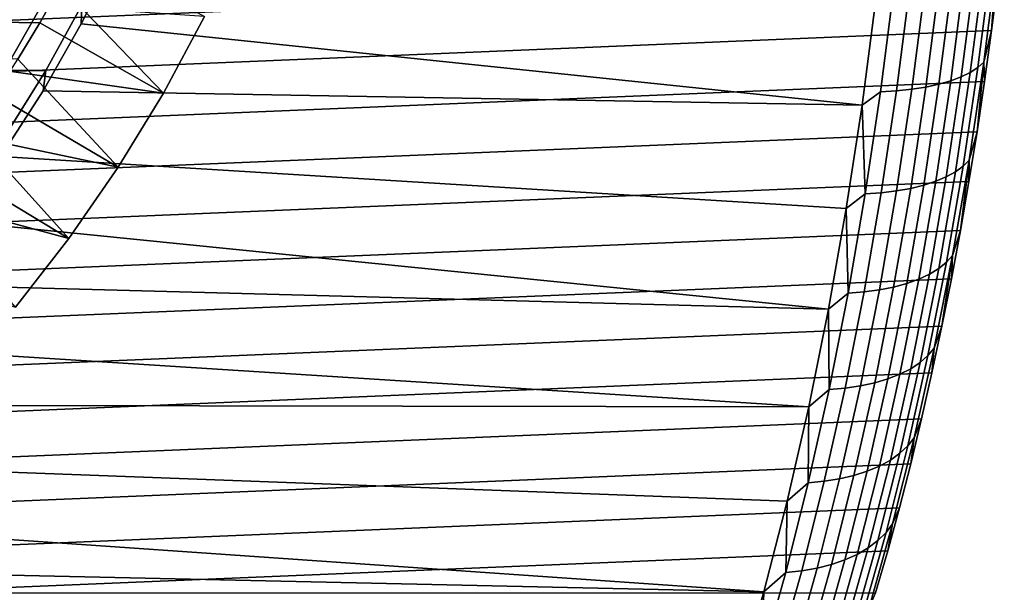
# Model space of a CAD drawing. Header units: metres. Extents: x -22 to 244, y -22 to 22.
# Tile 141 of 146: x 236.36 to 244.16, y -9.98 to -5.45. Entities that reach past the tile are written whole.
import ezdxf

# ---------------------------------------------------------------- set-up
doc = ezdxf.new("R2010")
doc.units = ezdxf.units.M
doc.layers.add('solid_10_151_113_XXX', color=7, linetype='CONTINUOUS')

msp = doc.modelspace()

# ---------------------------------------------------------------- linework, layer by layer
at = {"layer": 'solid_10_151_113_XXX'}
for points in [[(244.158737, -4.711983, 205.369217), (234.286819, -5.1242, 232.492111), (234.338867, -5.532202, 232.349106), (244.110703, -5.1242, 205.501221)], [(237.114349, -4.807166, 202.440918), (237.123276, -4.944834, 202.047958), (236.851685, -5.480135, 202.145432), (236.856857, -5.330241, 202.538422)], [(236.522324, -5.47216, 193.885208), (218.132721, -5.178855, 190.642639), (217.977112, -4.880434, 190.615189), (236.687073, -5.178855, 193.914261)], [(236.687073, -5.178855, 193.914261), (236.842682, -4.880434, 193.941696), (237.827728, -5.420896, 194.848221), (237.503036, -6.027979, 194.79097)], [(237.123276, -4.944834, 202.047958), (243.142395, -5.28444, 204.360672), (243.032928, -6.122859, 204.661407), (236.851685, -5.480135, 202.145432)], [(243.992706, -5.060098, 205.056015), (243.889709, -5.864384, 205.338974), (243.817993, -5.8997, 205.220337), (243.9216, -5.09057, 204.935669)], [(244.051758, -5.026424, 205.181885), (243.949463, -5.825357, 205.462982), (243.889709, -5.864384, 205.338974), (243.992706, -5.060098, 205.056015)], [(243.949463, -5.825357, 205.462982), (244.051758, -5.026424, 205.181885), (244.098236, -4.989854, 205.312164), (243.996674, -5.782975, 205.591202)], [(243.996674, -5.782975, 205.591202), (244.098236, -4.989854, 205.312164), (244.058655, -5.532202, 205.644226)], [(244.098236, -4.989854, 205.312164), (244.110703, -5.1242, 205.501221), (244.058655, -5.532202, 205.644226)], [(244.110703, -5.1242, 205.501221), (234.338867, -5.532202, 232.349106), (234.394882, -5.935711, 232.195221), (244.058655, -5.532202, 205.644226)], [(243.745911, -5.140833, 204.715912), (243.641281, -5.957952, 205.003403), (243.537903, -5.980358, 204.907074), (243.642929, -5.160167, 204.6185)], [(243.839081, -5.117564, 204.82196), (243.734924, -5.930984, 205.108139), (243.641281, -5.957952, 205.003403), (243.745911, -5.140833, 204.715912)], [(243.9216, -5.09057, 204.935669), (243.817993, -5.8997, 205.220337), (243.734924, -5.930984, 205.108139), (243.839081, -5.117564, 204.82196)], [(236.348541, -5.760127, 193.854568), (218.29747, -5.47216, 190.671677), (218.132721, -5.178855, 190.642639), (236.522324, -5.47216, 193.885208)], [(236.687073, -5.178855, 193.914261), (237.503036, -6.027979, 194.79097), (236.522324, -5.47216, 193.885208)], [(243.284912, -5.192981, 204.386475), (243.179214, -6.018388, 204.67688), (243.032928, -6.122859, 204.661407), (243.142395, -5.28444, 204.360672)], [(243.411392, -5.186359, 204.453033), (243.305817, -6.010714, 204.743073), (243.179214, -6.018388, 204.67688), (243.284912, -5.192981, 204.386475)], [(243.531082, -5.175388, 204.530609), (243.425751, -5.997999, 204.820023), (243.305817, -6.010714, 204.743073), (243.411392, -5.186359, 204.453033)], [(243.642929, -5.160167, 204.6185), (243.537903, -5.980358, 204.907074), (243.425751, -5.997999, 204.820023), (243.531082, -5.175388, 204.530609)], [(236.242386, -5.849245, 202.526733), (236.536377, -5.33381, 202.423157), (236.856857, -5.330241, 202.538422), (236.569916, -5.847673, 202.645264)], [(237.503036, -6.027979, 194.79097), (237.827728, -5.420896, 194.848221), (236.536377, -5.33381, 202.423157), (236.242386, -5.849245, 202.526733)], [(236.856857, -5.330241, 202.538422), (236.851685, -5.480135, 202.145432), (236.548965, -6.009327, 202.251938), (236.569916, -5.847673, 202.645264)], [(244.058655, -5.532202, 205.644226), (234.394882, -5.935711, 232.195221), (234.454803, -6.334379, 232.030548), (244.00264, -5.935711, 205.798126)], [(236.348541, -5.760127, 193.854568), (236.522324, -5.47216, 193.885208), (237.503036, -6.027979, 194.79097), (237.144455, -6.615149, 194.727737)], [(236.548965, -6.009327, 202.251938), (236.851685, -5.480135, 202.145432), (243.032928, -6.122859, 204.661407)], [(243.996674, -5.782975, 205.591202), (244.058655, -5.532202, 205.644226), (244.00264, -5.935711, 205.798126)], [(236.348541, -5.760127, 193.854568), (237.144455, -6.615149, 194.727737), (236.165909, -6.042447, 193.822372)], [(243.949463, -5.825357, 205.462982), (243.832245, -6.606599, 205.784988), (243.771729, -6.650859, 205.663162), (243.889709, -5.864384, 205.338974)], [(243.832245, -6.606599, 205.784988), (243.949463, -5.825357, 205.462982), (243.996674, -5.782975, 205.591202), (243.88031, -6.558534, 205.910873)], [(243.88031, -6.558534, 205.910873), (243.996674, -5.782975, 205.591202), (243.942703, -6.334379, 205.962784)], [(243.996674, -5.782975, 205.591202), (244.00264, -5.935711, 205.798126), (243.942703, -6.334379, 205.962784)], [(235.91777, -6.357361, 202.638458), (236.242386, -5.849245, 202.526733), (236.569916, -5.847673, 202.645264), (236.25325, -6.358055, 202.76088)], [(237.144455, -6.615149, 194.727737), (237.503036, -6.027979, 194.79097), (236.242386, -5.849245, 202.526733), (235.91777, -6.357361, 202.638458)], [(236.569916, -5.847673, 202.645264), (236.548965, -6.009327, 202.251938), (236.214783, -6.530899, 202.36676), (236.25325, -6.358055, 202.76088)], [(243.817993, -5.8997, 205.220337), (243.69928, -6.690912, 205.546463), (243.615585, -6.726391, 205.436005), (243.734924, -5.930984, 205.108139)], [(243.889709, -5.864384, 205.338974), (243.771729, -6.650859, 205.663162), (243.69928, -6.690912, 205.546463), (243.817993, -5.8997, 205.220337)], [(244.00264, -5.935711, 205.798126), (234.454803, -6.334379, 232.030548), (234.518616, -6.727903, 231.855255), (243.942703, -6.334379, 205.962784)], [(243.425751, -5.997999, 204.820023), (243.305069, -6.802394, 205.151596), (243.184891, -6.816814, 205.075333), (243.305817, -6.010714, 204.743073)], [(243.537903, -5.980358, 204.907074), (243.417587, -6.782387, 205.237656), (243.305069, -6.802394, 205.151596), (243.425751, -5.997999, 204.820023)], [(243.641281, -5.957952, 205.003403), (243.521408, -6.756976, 205.332748), (243.417587, -6.782387, 205.237656), (243.537903, -5.980358, 204.907074)], [(243.734924, -5.930984, 205.108139), (243.615585, -6.726391, 205.436005), (243.521408, -6.756976, 205.332748), (243.641281, -5.957952, 205.003403)], [(235.974716, -6.31868, 193.788651), (236.165909, -6.042447, 193.822372), (237.144455, -6.615149, 194.727737), (236.753265, -7.180287, 194.658752)], [(236.548965, -6.009327, 202.251938), (243.032928, -6.122859, 204.661407), (242.907578, -6.941963, 205.005814), (236.214783, -6.530899, 202.36676)], [(243.179214, -6.018388, 204.67688), (243.058136, -6.825517, 205.009567), (243.032928, -6.122859, 204.661407)], [(243.305817, -6.010714, 204.743073), (243.184891, -6.816814, 205.075333), (243.058136, -6.825517, 205.009567), (243.179214, -6.018388, 204.67688)], [(243.058136, -6.825517, 205.009567), (242.907578, -6.941963, 205.005814), (243.032928, -6.122859, 204.661407)], [(243.942703, -6.334379, 205.962784), (234.518616, -6.727903, 231.855255), (234.586227, -7.115896, 231.669479), (243.878891, -6.727903, 206.138077)], [(236.753265, -7.180287, 194.658752), (237.144455, -6.615149, 194.727737), (235.91777, -6.357361, 202.638458), (235.562439, -6.856413, 202.757401)], [(235.974716, -6.31868, 193.788651), (236.753265, -7.180287, 194.658752), (235.775055, -6.588706, 193.753448)], [(243.88031, -6.558534, 205.910873), (243.942703, -6.334379, 205.962784), (243.878891, -6.727903, 206.138077)], [(236.214783, -6.530899, 202.36676), (242.907578, -6.941963, 205.005814), (242.766708, -7.739284, 205.392868), (235.849075, -7.04295, 202.488953)], [(235.567093, -6.852287, 193.716782), (235.775055, -6.588706, 193.753448), (236.753265, -7.180287, 194.658752), (236.330612, -7.721733, 194.584229)], [(243.832245, -6.606599, 205.784988), (243.7005, -7.367777, 206.146957), (243.639099, -7.417137, 206.027557), (243.771729, -6.650859, 205.663162)], [(243.7005, -7.367777, 206.146957), (243.832245, -6.606599, 205.784988), (243.88031, -6.558534, 205.910873), (243.749527, -7.314174, 206.270218)], [(243.749527, -7.314174, 206.270218), (243.88031, -6.558534, 205.910873), (243.811279, -7.115896, 206.323853)], [(243.88031, -6.558534, 205.910873), (243.878891, -6.727903, 206.138077), (243.811279, -7.115896, 206.323853)], [(243.69928, -6.690912, 205.546463), (243.565857, -7.461803, 205.913055), (243.481461, -7.501371, 205.804535), (243.615585, -6.726391, 205.436005)], [(243.771729, -6.650859, 205.663162), (243.639099, -7.417137, 206.027557), (243.565857, -7.461803, 205.913055), (243.69928, -6.690912, 205.546463)], [(243.878891, -6.727903, 206.138077), (234.586227, -7.115896, 231.669479), (234.657608, -7.498089, 231.473373), (243.811279, -7.115896, 206.323853)], [(243.521408, -6.756976, 205.332748), (243.386658, -7.53548, 205.702957), (243.282333, -7.563819, 205.609253), (243.417587, -6.782387, 205.237656)], [(243.615585, -6.726391, 205.436005), (243.481461, -7.501371, 205.804535), (243.386658, -7.53548, 205.702957), (243.521408, -6.756976, 205.332748)], [(236.330612, -7.721733, 194.584229), (236.753265, -7.180287, 194.658752), (235.562439, -6.856413, 202.757401), (235.176575, -7.34433, 202.88237)], [(243.058136, -6.825517, 205.009567), (242.922028, -7.611917, 205.38353), (242.907578, -6.941963, 205.005814)], [(243.184891, -6.816814, 205.075333), (243.04895, -7.602212, 205.448822), (242.922028, -7.611917, 205.38353), (243.058136, -6.825517, 205.009567)], [(243.305069, -6.802394, 205.151596), (243.169418, -7.586131, 205.524292), (243.04895, -7.602212, 205.448822), (243.184891, -6.816814, 205.075333)], [(243.417587, -6.782387, 205.237656), (243.282333, -7.563819, 205.609253), (243.169418, -7.586131, 205.524292), (243.305069, -6.802394, 205.151596)], [(242.922028, -7.611917, 205.38353), (242.766708, -7.739284, 205.392868), (242.907578, -6.941963, 205.005814)], [(235.452026, -7.543441, 202.617264), (235.849075, -7.04295, 202.488953), (242.766708, -7.739284, 205.392868)], [(243.811279, -7.115896, 206.323853), (234.657608, -7.498089, 231.473373), (234.732697, -7.874238, 231.267059), (243.739899, -7.498089, 206.519958)], [(243.749527, -7.314174, 206.270218), (243.811279, -7.115896, 206.323853), (243.739899, -7.498089, 206.519958)], [(243.554611, -8.10658, 206.547791), (243.7005, -7.367777, 206.146957), (243.749527, -7.314174, 206.270218), (243.604706, -8.047601, 206.668121)], [(243.604706, -8.047601, 206.668121), (243.749527, -7.314174, 206.270218), (243.66481, -7.874238, 206.726288)], [(243.749527, -7.314174, 206.270218), (243.739899, -7.498089, 206.519958), (243.66481, -7.874238, 206.726288)], [(243.7005, -7.367777, 206.146957), (243.554611, -8.10658, 206.547791), (243.492233, -8.160889, 206.431061), (243.639099, -7.417137, 206.027557)], [(243.565857, -7.461803, 205.913055), (243.418106, -8.210034, 206.319), (243.332916, -8.25357, 206.212631), (243.481461, -7.501371, 205.804535)], [(243.639099, -7.417137, 206.027557), (243.492233, -8.160889, 206.431061), (243.418106, -8.210034, 206.319), (243.565857, -7.461803, 205.913055)], [(243.739899, -7.498089, 206.519958), (234.732697, -7.874238, 231.267059), (234.811417, -8.243868, 231.050781), (243.66481, -7.874238, 206.726288)], [(235.452026, -7.543441, 202.617264), (242.766708, -7.739284, 205.392868), (242.610733, -8.512402, 205.821411), (235.024551, -8.02975, 202.750031)], [(243.386658, -7.53548, 205.702957), (243.237457, -8.291099, 206.1129), (243.132568, -8.322279, 206.020752), (243.282333, -7.563819, 205.609253)], [(243.481461, -7.501371, 205.804535), (243.332916, -8.25357, 206.212631), (243.237457, -8.291099, 206.1129), (243.386658, -7.53548, 205.702957)], [(242.922028, -7.611917, 205.38353), (242.771301, -8.375201, 205.797638), (242.766708, -7.739284, 205.392868)], [(243.04895, -7.602212, 205.448822), (242.898422, -8.364523, 205.862396), (242.771301, -8.375201, 205.797638), (242.922028, -7.611917, 205.38353)], [(243.169418, -7.586131, 205.524292), (243.019211, -8.346828, 205.936996), (242.898422, -8.364523, 205.862396), (243.04895, -7.602212, 205.448822)], [(243.282333, -7.563819, 205.609253), (243.132568, -8.322279, 206.020752), (243.019211, -8.346828, 205.936996), (243.169418, -7.586131, 205.524292)], [(242.771301, -8.375201, 205.797638), (242.610733, -8.512402, 205.821411), (242.766708, -7.739284, 205.392868)], [(243.66481, -7.874238, 206.726288), (234.811417, -8.243868, 231.050781), (234.893723, -8.606792, 230.824661), (243.58609, -8.243868, 206.942566)], [(243.604706, -8.047601, 206.668121), (243.66481, -7.874238, 206.726288), (243.58609, -8.243868, 206.942566)], [(234.568039, -8.499145, 202.885254), (235.024551, -8.02975, 202.750031), (242.610733, -8.512402, 205.821411)], [(243.554611, -8.10658, 206.547791), (243.395035, -8.820763, 206.986252), (243.331573, -8.879856, 206.872452), (243.492233, -8.160889, 206.431061)], [(243.395035, -8.820763, 206.986252), (243.554611, -8.10658, 206.547791), (243.604706, -8.047601, 206.668121), (243.446274, -8.756588, 207.103394)], [(243.446274, -8.756588, 207.103394), (243.604706, -8.047601, 206.668121), (243.58609, -8.243868, 206.942566), (243.503799, -8.606792, 207.168671)], [(243.492233, -8.160889, 206.431061), (243.331573, -8.879856, 206.872452), (243.256485, -8.933331, 206.763062), (243.418106, -8.210034, 206.319)], [(243.58609, -8.243868, 206.942566), (234.893723, -8.606792, 230.824661), (234.979553, -8.962783, 230.588837), (243.503799, -8.606792, 207.168671)], [(243.332916, -8.25357, 206.212631), (243.170441, -8.980702, 206.659042), (243.074234, -9.021537, 206.56134), (243.237457, -8.291099, 206.1129)], [(243.418106, -8.210034, 206.319), (243.256485, -8.933331, 206.763062), (243.170441, -8.980702, 206.659042), (243.332916, -8.25357, 206.212631)], [(243.132568, -8.322279, 206.020752), (242.968735, -9.055465, 206.470871), (242.854889, -9.082177, 206.388443), (243.019211, -8.346828, 205.936996)], [(243.237457, -8.291099, 206.1129), (243.074234, -9.021537, 206.56134), (242.968735, -9.055465, 206.470871), (243.132568, -8.322279, 206.020752)], [(242.898422, -8.364523, 205.862396), (242.733749, -9.10143, 206.314804), (242.60643, -9.11305, 206.250626), (242.771301, -8.375201, 205.797638)], [(242.771301, -8.375201, 205.797638), (242.60643, -9.11305, 206.250626), (242.610733, -8.512402, 205.821411)], [(243.019211, -8.346828, 205.936996), (242.854889, -9.082177, 206.388443), (242.733749, -9.10143, 206.314804), (242.898422, -8.364523, 205.862396)], [(234.568039, -8.499145, 202.885254), (242.610733, -8.512402, 205.821411), (242.44014, -9.258834, 206.290085), (234.085022, -8.948323, 203.020416)], [(242.60643, -9.11305, 206.250626), (242.44014, -9.258834, 206.290085), (242.610733, -8.512402, 205.821411)], [(243.503799, -8.606792, 207.168671), (234.979553, -8.962783, 230.588837), (235.068802, -9.311354, 230.343643), (243.417969, -8.962783, 207.404495)], [(243.446274, -8.756588, 207.103394), (243.503799, -8.606792, 207.168671), (243.417969, -8.962783, 207.404495)], [(243.222229, -9.508157, 207.461014), (243.395035, -8.820763, 206.986252), (243.446274, -8.756588, 207.103394), (243.274734, -9.438981, 207.574707)], [(243.274734, -9.438981, 207.574707), (243.446274, -8.756588, 207.103394), (243.417969, -8.962783, 207.404495), (243.32872, -9.311354, 207.649704)], [(243.331573, -8.879856, 206.872452), (243.157623, -9.571856, 207.350403), (243.081482, -9.629498, 207.243881), (243.256485, -8.933331, 206.763062)], [(243.395035, -8.820763, 206.986252), (243.222229, -9.508157, 207.461014), (243.157623, -9.571856, 207.350403), (243.331573, -8.879856, 206.872452)], [(234.085022, -8.948323, 203.020416), (242.44014, -9.258834, 206.290085), (242.255524, -9.976075, 206.797318), (233.578903, -9.373989, 203.152618)], [(243.417969, -8.962783, 207.404495), (235.068802, -9.311354, 230.343643), (235.161423, -9.652357, 230.089157), (243.32872, -9.311354, 207.649704)], [(243.256485, -8.933331, 206.763062), (243.081482, -9.629498, 207.243881), (242.994507, -9.68056, 207.14241), (243.170441, -8.980702, 206.659042)], [(243.074234, -9.021537, 206.56134), (242.897507, -9.724578, 207.046921), (242.791336, -9.761149, 206.958267), (242.968735, -9.055465, 206.470871)], [(243.170441, -8.980702, 206.659042), (242.994507, -9.68056, 207.14241), (242.897507, -9.724578, 207.046921), (243.074234, -9.021537, 206.56134)], [(242.733749, -9.10143, 206.314804), (242.55545, -9.810697, 206.804672), (242.427902, -9.823221, 206.741119), (242.60643, -9.11305, 206.250626)], [(242.60643, -9.11305, 206.250626), (242.427902, -9.823221, 206.741119), (242.44014, -9.258834, 206.290085)], [(242.854889, -9.082177, 206.388443), (242.676971, -9.789943, 206.877274), (242.55545, -9.810697, 206.804672), (242.733749, -9.10143, 206.314804)], [(242.968735, -9.055465, 206.470871), (242.791336, -9.761149, 206.958267), (242.676971, -9.789943, 206.877274), (242.854889, -9.082177, 206.388443)], [(242.427902, -9.823221, 206.741119), (242.255524, -9.976075, 206.797318), (242.44014, -9.258834, 206.290085)], [(243.32872, -9.311354, 207.649704), (235.161423, -9.652357, 230.089157), (235.257355, -9.98556, 229.825592), (243.236099, -9.652357, 207.904175)], [(243.274734, -9.438981, 207.574707), (243.32872, -9.311354, 207.649704), (243.236099, -9.652357, 207.904175)], [(233.054276, -9.772777, 203.278641), (233.578903, -9.373989, 203.152618), (242.255524, -9.976075, 206.797318)], [(243.222229, -9.508157, 207.461014), (243.036743, -10.166676, 207.970642), (242.970886, -10.234786, 207.863449), (243.157623, -9.571856, 207.350403)], [(243.036743, -10.166676, 207.970642), (243.222229, -9.508157, 207.461014), (243.274734, -9.438981, 207.574707), (243.090591, -10.092709, 208.080627)], [(243.090591, -10.092709, 208.080627), (243.274734, -9.438981, 207.574707), (243.236099, -9.652357, 207.904175), (243.140167, -9.98556, 208.16774)], [(243.157623, -9.571856, 207.350403), (242.970886, -10.234786, 207.863449), (242.893631, -10.296421, 207.76001), (243.081482, -9.629498, 207.243881)], [(243.236099, -9.652357, 207.904175), (235.257355, -9.98556, 229.825592), (243.140167, -9.98556, 208.16774)], [(243.081482, -9.629498, 207.243881), (242.893631, -10.296421, 207.76001), (242.805664, -10.35102, 207.66127), (242.994507, -9.68056, 207.14241)], [(242.897507, -9.724578, 207.046921), (242.707794, -10.398085, 207.568146), (242.600906, -10.43719, 207.481461), (242.791336, -9.761149, 206.958267)], [(242.994507, -9.68056, 207.14241), (242.805664, -10.35102, 207.66127), (242.707794, -10.398085, 207.568146), (242.897507, -9.724578, 207.046921)], [(233.054276, -9.772777, 203.278641), (242.255524, -9.976075, 206.797318), (242.05748, -10.661752, 207.341431), (232.516769, -10.141634, 203.395142)], [(242.55545, -9.810697, 206.804672), (242.364075, -10.490169, 207.330521), (242.236267, -10.503561, 207.267639), (242.427902, -9.823221, 206.741119)], [(242.676971, -9.789943, 206.877274), (242.485977, -10.467978, 207.402008), (242.364075, -10.490169, 207.330521), (242.55545, -9.810697, 206.804672)], [(242.791336, -9.761149, 206.958267), (242.600906, -10.43719, 207.481461), (242.485977, -10.467978, 207.402008), (242.676971, -9.789943, 206.877274)], [(242.427902, -9.823221, 206.741119), (242.236267, -10.503561, 207.267639), (242.255524, -9.976075, 206.797318)], [(242.236267, -10.503561, 207.267639), (242.05748, -10.661752, 207.341431), (242.255524, -9.976075, 206.797318)]]:
    msp.add_3dface(points, dxfattribs=at)

doc.saveas('drawing.dxf')
